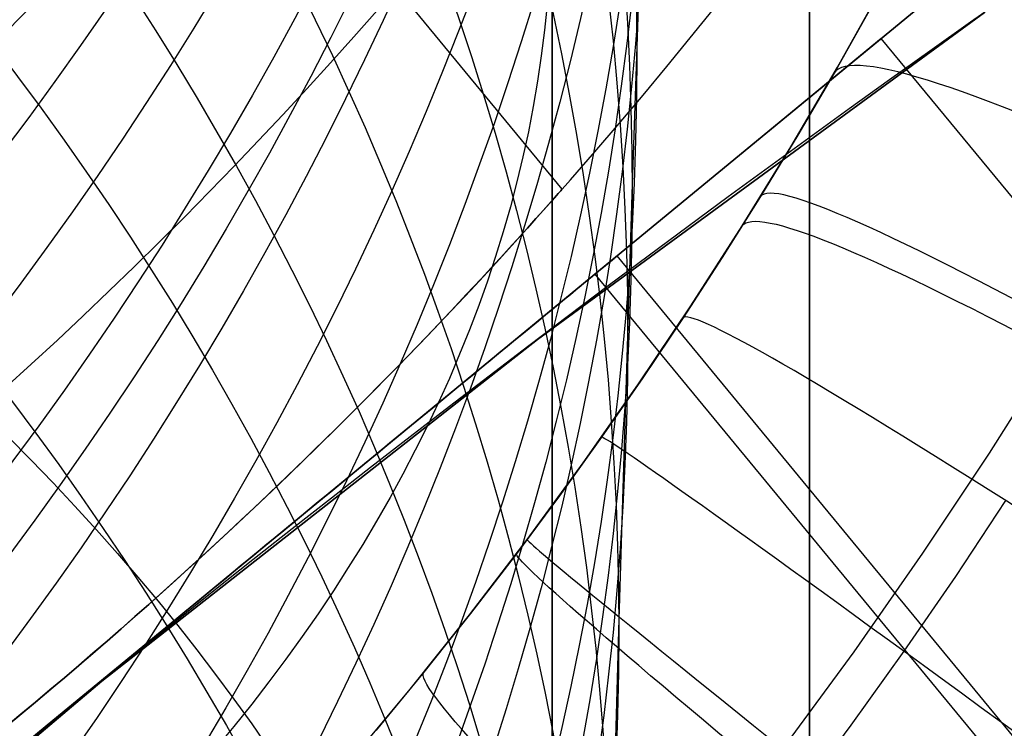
# Model space of a CAD drawing. Extents: x 35624 to 36541, y 4015 to 4839.
# Tile 49 of 150: x 35819.45 to 35823.28, y 4616.4 to 4619.16. Entities that reach past the tile are written whole.
import ezdxf

# ---------------------------------------------------------------- set-up
doc = ezdxf.new("R2010")
doc.units = 0
for name, color, linetype in [('FUSTO_INTERNO', 200, 'CONTINUOUS'), ('GAMBE', 96, 'CONTINUOUS'), ('IGES_LEVEL_1', 4, 'CONTINUOUS'), ('IGES_LEVEL_3', 87, 'CONTINUOUS')]:
    doc.layers.add(name, color=color, linetype=linetype)

msp = doc.modelspace()

# ---------------------------------------------------------------- linework, layer by layer
at = {"layer": 'FUSTO_INTERNO'}
for p, q in [((35821.55646572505, 4618.499386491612, -159.656425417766), (35820.26644348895, 4620.065084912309, -159.6564254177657)), ((35821.55646572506, 4618.499386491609, -201.6555076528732), (35820.26644348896, 4620.065084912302, -201.6555076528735)), ((35821.6837717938, 4618.168064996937, -164.6564491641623), (35823.91170697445, 4620.003722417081, -159.6564491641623)), ((35823.91170697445, 4620.003722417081, -159.6564491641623), (35821.6837717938, 4618.168064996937, -154.6564491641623)), ((35821.6837717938, 4618.168064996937, -196.655483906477), (35823.91170697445, 4620.003722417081, -201.655483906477)), ((35823.91170697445, 4620.003722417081, -201.655483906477), (35821.6837717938, 4618.168064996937, -206.655483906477)), ((35821.46009771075, 4617.914429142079, -193.153372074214), (35823.19875259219, 4619.18672955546, -193.153372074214)), ((35821.46009771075, 4617.914429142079, -168.153372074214), (35823.19875259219, 4619.18672955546, -168.153372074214)), ((35823.19875259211, 4619.186729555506, -180.653372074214), (35821.46009771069, 4617.914429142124, -180.653372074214)), ((35822.79773938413, 4619.085893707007, -157.1564491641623), (35821.46051345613, 4617.984116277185, -158.1567968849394)), ((35822.79773938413, 4619.085893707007, -204.155483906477), (35821.46051345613, 4617.984116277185, -203.1551361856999)), ((35826.61308168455, 4614.455217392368, -162.1564491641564), (35822.79773938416, 4619.085893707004, -162.1564491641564)), ((35826.61308168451, 4614.455217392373, -157.1564491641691), (35822.79773938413, 4619.08589370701, -157.1564491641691)), ((35826.61308168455, 4614.455217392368, -199.1554839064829), (35822.79773938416, 4619.085893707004, -199.1554839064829)), ((35826.6130816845, 4614.455217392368, -204.1554839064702), (35822.79773938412, 4619.085893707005, -204.1554839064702)), ((35821.55403840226, 4618.496609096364, -201.5077286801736), (35821.55100732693, 4618.493150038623, -201.4340762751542)), ((35821.55403841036, 4618.496609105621, -159.5086465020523), (35821.5510073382, 4618.493150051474, -159.4349941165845)), ((35821.55100733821, 4618.493150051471, -159.8778567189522), (35821.55403841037, 4618.496609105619, -159.8042043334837)), ((35821.5510073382, 4618.493150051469, -201.876938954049), (35821.55403841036, 4618.496609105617, -201.803286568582)), ((35821.5558585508, 4618.498690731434, -201.5815497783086), (35821.55403840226, 4618.496609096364, -201.5077286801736)), ((35821.55585855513, 4618.49869073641, -159.5824675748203), (35821.55403841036, 4618.496609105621, -159.5086465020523)), ((35821.55403841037, 4618.496609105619, -159.8042043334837), (35821.55585855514, 4618.498690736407, -159.7303832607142)), ((35821.55403841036, 4618.496609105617, -201.803286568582), (35821.55585855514, 4618.498690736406, -201.7294654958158)), ((35821.55646572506, 4618.499386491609, -201.6555076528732), (35821.5558585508, 4618.498690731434, -201.5815497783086)), ((35821.55646572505, 4618.499386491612, -159.656425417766), (35821.55585855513, 4618.49869073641, -159.5824675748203)), ((35821.55585855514, 4618.498690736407, -159.7303832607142), (35821.55646572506, 4618.49938649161, -159.656425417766)), ((35821.55585855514, 4618.498690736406, -201.7294654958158), (35821.55646572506, 4618.499386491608, -201.6555076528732)), ((35821.51775970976, 4618.455489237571, -201.0694617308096), (35821.50750607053, 4618.443943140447, -200.9974917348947)), ((35821.51775972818, 4618.455489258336, -159.0703795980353), (35821.50750608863, 4618.443943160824, -158.9984095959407)), ((35821.50750608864, 4618.443943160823, -160.3144412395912), (35821.51775972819, 4618.455489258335, -160.2424712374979)), ((35821.50750608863, 4618.443943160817, -202.313523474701), (35821.51775972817, 4618.455489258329, -202.2415534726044)), ((35821.52681470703, 4618.465708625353, -201.1417919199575), (35821.51775970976, 4618.455489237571, -201.0694617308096)), ((35821.52681472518, 4618.465708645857, -159.1427097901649), (35821.51775972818, 4618.455489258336, -159.0703795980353)), ((35821.51775972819, 4618.455489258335, -160.2424712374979), (35821.52681472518, 4618.465708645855, -160.1701410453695)), ((35821.51775972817, 4618.455489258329, -202.2415534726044), (35821.52681472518, 4618.46570864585, -202.1692232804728)), ((35821.53466901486, 4618.474592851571, -201.2144503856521), (35821.52681470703, 4618.465708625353, -201.1417919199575)), ((35821.53466903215, 4618.474592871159, -159.2153682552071), (35821.52681472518, 4618.465708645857, -159.1427097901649)), ((35821.52681472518, 4618.465708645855, -160.1701410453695), (35821.53466903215, 4618.474592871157, -160.0974825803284)), ((35821.52681472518, 4618.46570864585, -202.1692232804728), (35821.53466903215, 4618.474592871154, -202.0965648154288)), ((35821.54132058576, 4618.482133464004, -201.2874052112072), (35821.53466901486, 4618.474592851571, -201.2144503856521)), ((35821.54132060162, 4618.482133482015, -159.2883230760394), (35821.53466903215, 4618.474592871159, -159.2153682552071)), ((35821.53466903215, 4618.474592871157, -160.0974825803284), (35821.54132060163, 4618.482133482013, -160.024527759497)), ((35821.53466903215, 4618.474592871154, -202.0965648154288), (35821.54132060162, 4618.48213348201, -202.0236099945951)), ((35821.54676737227, 4618.488322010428, -201.3606244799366), (35821.54132058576, 4618.482133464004, -201.2874052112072)), ((35821.54676738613, 4618.488322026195, -159.3615423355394), (35821.54132060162, 4618.482133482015, -159.2883230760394)), ((35821.54132060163, 4618.482133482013, -160.024527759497), (35821.54676738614, 4618.488322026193, -159.9513084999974)), ((35821.54132060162, 4618.48213348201, -202.0236099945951), (35821.54676738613, 4618.488322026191, -201.9503907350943)), ((35821.55100732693, 4618.493150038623, -201.4340762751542), (35821.54676737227, 4618.488322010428, -201.3606244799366)), ((35821.5510073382, 4618.493150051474, -159.4349941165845), (35821.54676738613, 4618.488322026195, -159.3615423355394)), ((35821.54676738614, 4618.488322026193, -159.9513084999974), (35821.55100733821, 4618.493150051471, -159.8778567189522)), ((35821.54676738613, 4618.488322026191, -201.9503907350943), (35821.5510073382, 4618.493150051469, -201.876938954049)), ((35821.483411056, 4618.416904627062, -200.8547599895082), (35821.46957377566, 4618.401429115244, -200.7840620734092)), ((35821.48341107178, 4618.416904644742, -158.8556778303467), (35821.46957378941, 4618.401429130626, -158.7849799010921)), ((35821.46957378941, 4618.401429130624, -160.5278709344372), (35821.48341107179, 4618.41690464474, -160.4571730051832)), ((35821.46957378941, 4618.401429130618, -202.5269531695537), (35821.48341107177, 4618.416904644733, -202.4562552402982)), ((35821.49605583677, 4618.431078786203, -200.9259138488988), (35821.483411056, 4618.416904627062, -200.8547599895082)), ((35821.496055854, 4618.431078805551, -158.9268317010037), (35821.48341107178, 4618.416904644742, -158.8556778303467)), ((35821.48341107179, 4618.41690464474, -160.4571730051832), (35821.49605585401, 4618.431078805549, -160.3860191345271)), ((35821.48341107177, 4618.416904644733, -202.4562552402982), (35821.496055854, 4618.431078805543, -202.3851013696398)), ((35821.50750607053, 4618.443943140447, -200.9974917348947), (35821.49605583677, 4618.431078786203, -200.9259138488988)), ((35821.50750608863, 4618.443943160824, -158.9984095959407), (35821.496055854, 4618.431078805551, -158.9268317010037)), ((35821.49605585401, 4618.431078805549, -160.3860191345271), (35821.50750608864, 4618.443943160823, -160.3144412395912)), ((35821.496055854, 4618.431078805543, -202.3851013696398), (35821.50750608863, 4618.443943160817, -202.313523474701)), ((35821.45454605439, 4618.384660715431, -158.7147698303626), (35821.43832991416, 4618.366607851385, -158.6450795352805)), ((35821.43832991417, 4618.366607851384, -160.6677713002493), (35821.45454605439, 4618.38466071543, -160.5980810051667)), ((35821.43832991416, 4618.366607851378, -202.666853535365), (35821.45454605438, 4618.384660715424, -202.5971632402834)), ((35821.45454604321, 4618.384660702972, -200.713852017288), (35821.43832990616, 4618.366607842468, -200.6441617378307)), ((35821.46957377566, 4618.401429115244, -200.7840620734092), (35821.45454604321, 4618.384660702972, -200.713852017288)), ((35821.46957378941, 4618.401429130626, -158.7849799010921), (35821.45454605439, 4618.384660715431, -158.7147698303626)), ((35821.45454605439, 4618.38466071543, -160.5980810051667), (35821.46957378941, 4618.401429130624, -160.5278709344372)), ((35821.45454605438, 4618.384660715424, -202.5971632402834), (35821.46957378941, 4618.401429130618, -202.5269531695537)), ((35821.42092741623, 4618.347278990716, -158.5759409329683), (35821.40234060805, 4618.326682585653, -158.5073859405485)), ((35821.40234060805, 4618.326682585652, -160.8054648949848), (35821.42092741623, 4618.347278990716, -160.7369099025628)), ((35821.42092741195, 4618.347278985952, -200.5750231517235), (35821.40234060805, 4618.32668258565, -200.5064681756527)), ((35821.40234060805, 4618.326682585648, -202.8045471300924), (35821.42092741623, 4618.34727899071, -202.7359921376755)), ((35821.43832990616, 4618.366607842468, -200.6441617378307), (35821.42092741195, 4618.347278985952, -200.5750231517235)), ((35821.43832991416, 4618.366607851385, -158.6450795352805), (35821.42092741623, 4618.347278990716, -158.5759409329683)), ((35821.42092741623, 4618.347278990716, -160.7369099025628), (35821.43832991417, 4618.366607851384, -160.6677713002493)), ((35821.42092741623, 4618.34727899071, -202.7359921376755), (35821.43832991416, 4618.366607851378, -202.666853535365)), ((35821.38260785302, 4618.304872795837, -158.4395768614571), (35821.3617452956, 4618.281884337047, -158.3725825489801)), ((35821.3617452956, 4618.281884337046, -160.940268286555), (35821.38260785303, 4618.304872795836, -160.8732739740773)), ((35821.38260785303, 4618.304872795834, -200.4386590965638), (35821.36174529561, 4618.281884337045, -200.3716647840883)), ((35821.3617452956, 4618.281884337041, -202.9393505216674), (35821.38260785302, 4618.304872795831, -202.8723562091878)), ((35821.40234060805, 4618.326682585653, -158.5073859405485), (35821.38260785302, 4618.304872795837, -158.4395768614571)), ((35821.38260785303, 4618.304872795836, -160.8732739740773), (35821.40234060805, 4618.326682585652, -160.8054648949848)), ((35821.40234060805, 4618.32668258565, -200.5064681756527), (35821.38260785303, 4618.304872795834, -200.4386590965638)), ((35821.38260785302, 4618.304872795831, -202.8723562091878), (35821.40234060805, 4618.326682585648, -202.8045471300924)), ((35821.3617452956, 4618.281884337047, -158.3725825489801), (35821.33975970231, 4618.257738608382, -158.3064301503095)), ((35821.33975970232, 4618.25773860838, -161.006420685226), (35821.3617452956, 4618.281884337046, -160.940268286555)), ((35821.36174529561, 4618.281884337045, -200.3716647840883), (35821.33975970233, 4618.25773860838, -200.3055123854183)), ((35821.33975970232, 4618.257738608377, -203.0055029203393), (35821.3617452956, 4618.281884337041, -202.9393505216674)), ((35821.31665783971, 4618.23245700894, -158.241146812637), (35821.29244647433, 4618.20606093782, -158.1767596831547)), ((35821.29244647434, 4618.20606093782, -161.1360911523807), (35821.31665783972, 4618.232457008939, -161.0717040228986)), ((35821.31665783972, 4618.232457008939, -200.2402290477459), (35821.29244647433, 4618.206060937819, -200.1758419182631)), ((35821.29244647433, 4618.206060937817, -203.1351733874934), (35821.31665783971, 4618.232457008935, -203.0707862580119)), ((35821.33975970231, 4618.257738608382, -158.3064301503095), (35821.31665783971, 4618.23245700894, -158.241146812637)), ((35821.31665783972, 4618.232457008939, -161.0717040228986), (35821.33975970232, 4618.25773860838, -161.006420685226)), ((35821.33975970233, 4618.25773860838, -200.3055123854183), (35821.31665783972, 4618.232457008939, -200.2402290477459)), ((35821.31665783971, 4618.232457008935, -203.0707862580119), (35821.33975970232, 4618.257738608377, -203.0055029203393)), ((35825.58588675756, 4613.608883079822, -159.6564254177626), (35821.77054445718, 4618.239559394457, -159.6564254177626)), ((35825.58588675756, 4613.608883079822, -201.6555076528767), (35821.77054445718, 4618.239559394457, -201.6555076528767)), ((35821.29244647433, 4618.20606093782, -158.1767596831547), (35821.26713237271, 4618.178571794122, -158.1132959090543)), ((35821.26713237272, 4618.178571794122, -161.1995549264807), (35821.29244647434, 4618.20606093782, -161.1360911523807)), ((35821.29244647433, 4618.206060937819, -200.1758419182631), (35821.26713237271, 4618.178571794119, -200.1123781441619)), ((35821.2671323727, 4618.178571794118, -203.1986371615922), (35821.29244647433, 4618.206060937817, -203.1351733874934)), ((35817.22790143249, 4614.496750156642, -164.6564491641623), (35821.6837717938, 4618.168064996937, -164.6564491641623)), ((35821.6837717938, 4618.168064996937, -154.6564491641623), (35817.22790143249, 4614.496750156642, -154.6564491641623)), ((35817.22790143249, 4614.496750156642, -196.655483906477), (35821.6837717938, 4618.168064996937, -196.655483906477)), ((35821.6837717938, 4618.168064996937, -206.655483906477), (35817.22790143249, 4614.496750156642, -206.655483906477)), ((35821.6837717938, 4618.168064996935, -164.6564491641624), (35820.61334014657, 4617.286106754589, -162.2541538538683)), ((35821.6837717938, 4618.168064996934, -196.655483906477), (35820.61334014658, 4617.286106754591, -199.0577792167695)), ((35821.24072230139, 4618.150010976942, -158.050782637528), (35821.21322302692, 4618.120399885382, -157.9892470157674)), ((35821.21322302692, 4618.120399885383, -161.3236038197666), (35821.24072230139, 4618.150010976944, -161.2620681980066)), ((35821.24072230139, 4618.150010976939, -200.0498648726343), (35821.21322302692, 4618.120399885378, -199.9883292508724)), ((35821.21322302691, 4618.120399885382, -203.3226860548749), (35821.24072230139, 4618.15001097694, -203.2611504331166)), ((35821.26713237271, 4618.178571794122, -158.1132959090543), (35821.24072230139, 4618.150010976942, -158.050782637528)), ((35821.24072230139, 4618.150010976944, -161.2620681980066), (35821.26713237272, 4618.178571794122, -161.1995549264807)), ((35821.26713237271, 4618.178571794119, -200.1123781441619), (35821.24072230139, 4618.150010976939, -200.0498648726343)), ((35821.24072230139, 4618.15001097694, -203.2611504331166), (35821.2671323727, 4618.178571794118, -203.1986371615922)), ((35821.6837717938, 4618.168064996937, -164.6564491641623), (35825.49911409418, 4613.5373886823, -164.6564491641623)), ((35821.6837717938, 4618.168064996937, -154.6564491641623), (35825.49911409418, 4613.5373886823, -154.6564491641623)), ((35821.6837717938, 4618.168064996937, -196.655483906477), (35825.49911409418, 4613.5373886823, -196.655483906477)), ((35821.6837717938, 4618.168064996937, -206.655483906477), (35825.49911409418, 4613.5373886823, -206.655483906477)), ((35821.21322302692, 4618.120399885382, -157.9892470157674), (35821.18464131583, 4618.089759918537, -157.9287161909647)), ((35821.18464131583, 4618.08975991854, -161.3841346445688), (35821.21322302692, 4618.120399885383, -161.3236038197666)), ((35821.21322302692, 4618.120399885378, -199.9883292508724), (35821.18464131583, 4618.089759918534, -199.9277984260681)), ((35821.18464131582, 4618.089759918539, -203.3832168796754), (35821.21322302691, 4618.120399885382, -203.3226860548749)), ((35821.18464131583, 4618.089759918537, -157.9287161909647), (35821.15498393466, 4618.05811247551, -157.8692173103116)), ((35821.15498393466, 4618.058112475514, -161.4436335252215), (35821.18464131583, 4618.08975991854, -161.3841346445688)), ((35821.18464131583, 4618.089759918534, -199.9277984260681), (35821.15498393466, 4618.058112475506, -199.8682995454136)), ((35821.15498393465, 4618.058112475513, -203.4427157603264), (35821.18464131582, 4618.089759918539, -203.3832168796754)), ((35821.15498393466, 4618.05811247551, -157.8692173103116), (35821.12425764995, 4618.025478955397, -157.8107775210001)), ((35821.12425764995, 4618.025478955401, -161.5020733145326), (35821.15498393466, 4618.058112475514, -161.4436335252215)), ((35821.15498393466, 4618.058112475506, -199.8682995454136), (35821.12425764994, 4618.025478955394, -199.8098597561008)), ((35821.12425764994, 4618.025478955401, -203.5011555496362), (35821.15498393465, 4618.058112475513, -203.4427157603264)), ((35821.12425764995, 4618.025478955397, -157.8107775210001), (35821.09246922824, 4617.991880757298, -157.7534239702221)), ((35821.09246922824, 4617.991880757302, -161.5594268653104), (35821.12425764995, 4618.025478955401, -161.5020733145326)), ((35821.12425764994, 4618.025478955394, -199.8098597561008), (35821.09246922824, 4617.991880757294, -199.7525062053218)), ((35821.09246922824, 4617.991880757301, -203.5585091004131), (35821.12425764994, 4618.025478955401, -203.5011555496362)), ((35821.05962543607, 4617.95733928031, -157.6971838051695), (35821.02573304, 4617.921875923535, -157.6420841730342)), ((35821.02573304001, 4617.921875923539, -161.6707666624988), (35821.05962543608, 4617.957339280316, -161.6156670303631)), ((35821.05962543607, 4617.957339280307, -199.6962660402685), (35821.02573304, 4617.921875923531, -199.6411664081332)), ((35821.02573304, 4617.921875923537, -203.6698488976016), (35821.05962543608, 4617.957339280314, -203.6147492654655)), ((35821.09246922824, 4617.991880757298, -157.7534239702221), (35821.05962543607, 4617.95733928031, -157.6971838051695)), ((35821.05962543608, 4617.957339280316, -161.6156670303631), (35821.09246922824, 4617.991880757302, -161.5594268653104)), ((35821.09246922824, 4617.991880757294, -199.7525062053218), (35821.05962543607, 4617.957339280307, -199.6962660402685)), ((35821.05962543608, 4617.957339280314, -203.6147492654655), (35821.09246922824, 4617.991880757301, -203.5585091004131)), ((35821.02573304, 4617.921875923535, -157.6420841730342), (35820.99079880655, 4617.885512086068, -157.5881522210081)), ((35820.99079880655, 4617.885512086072, -161.7246986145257), (35821.02573304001, 4617.921875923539, -161.6707666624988)), ((35821.02573304, 4617.921875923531, -199.6411664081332), (35820.99079880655, 4617.885512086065, -199.5872344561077)), ((35820.99079880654, 4617.885512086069, -203.7237808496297), (35821.02573304, 4617.921875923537, -203.6698488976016)), ((35819.76589417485, 4616.583510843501, -193.153372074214), (35821.46009771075, 4617.914429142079, -193.153372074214)), ((35819.76589417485, 4616.583510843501, -168.153372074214), (35821.46009771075, 4617.914429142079, -168.153372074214)), ((35821.46009771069, 4617.914429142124, -180.653372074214), (35819.76589417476, 4616.583510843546, -180.653372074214)), ((35820.99079880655, 4617.885512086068, -157.5881522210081), (35820.95482950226, 4617.848269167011, -157.5354150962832)), ((35820.95482950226, 4617.848269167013, -161.7774357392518), (35820.99079880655, 4617.885512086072, -161.7246986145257)), ((35820.99079880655, 4617.885512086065, -199.5872344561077), (35820.95482950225, 4617.848269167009, -199.5344973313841)), ((35820.95482950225, 4617.848269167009, -203.7765179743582), (35820.99079880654, 4617.885512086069, -203.7237808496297)), ((35820.95482950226, 4617.848269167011, -157.5354150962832), (35820.91787100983, 4617.810213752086, -157.4839561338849)), ((35820.91787100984, 4617.810213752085, -161.8288947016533), (35820.95482950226, 4617.848269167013, -161.7774357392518)), ((35820.95482950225, 4617.848269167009, -199.5344973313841), (35820.91787100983, 4617.810213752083, -199.4830383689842)), ((35820.91787100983, 4617.810213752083, -203.8279769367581), (35820.95482950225, 4617.848269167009, -203.7765179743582)), ((35820.91787100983, 4617.810213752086, -157.4839561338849), (35820.87997465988, 4617.771416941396, -157.4338546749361)), ((35820.87997465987, 4617.771416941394, -161.8789961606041), (35820.91787100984, 4617.810213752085, -161.8288947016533)), ((35820.91787100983, 4617.810213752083, -199.4830383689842), (35820.87997465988, 4617.771416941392, -199.4329369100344)), ((35820.87997465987, 4617.771416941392, -203.878078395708), (35820.91787100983, 4617.810213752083, -203.8279769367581)), ((35820.87997465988, 4617.771416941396, -157.4338546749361), (35820.84115376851, 4617.731905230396, -157.3851295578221)), ((35820.8411537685, 4617.731905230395, -161.927721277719), (35820.87997465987, 4617.771416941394, -161.8789961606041)), ((35820.87997465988, 4617.771416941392, -199.4329369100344), (35820.8411537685, 4617.731905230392, -199.38421179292)), ((35820.8411537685, 4617.731905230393, -203.9268035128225), (35820.87997465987, 4617.771416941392, -203.878078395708)), ((35820.84115376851, 4617.731905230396, -157.3851295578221), (35820.80142165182, 4617.691705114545, -157.3377996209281)), ((35820.80142165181, 4617.691705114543, -161.9750512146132), (35820.8411537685, 4617.731905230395, -161.927721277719)), ((35820.8411537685, 4617.731905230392, -199.38421179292), (35820.80142165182, 4617.69170511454, -199.3368818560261)), ((35820.80142165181, 4617.691705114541, -203.9741334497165), (35820.8411537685, 4617.731905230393, -203.9268035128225)), ((35820.80142165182, 4617.691705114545, -157.3377996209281), (35820.76079162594, 4617.650843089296, -157.2918837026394)), ((35820.76079162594, 4617.650843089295, -162.0209671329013), (35820.80142165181, 4617.691705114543, -161.9750512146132)), ((35820.80142165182, 4617.69170511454, -199.3368818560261), (35820.76079162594, 4617.650843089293, -199.2909659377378)), ((35820.76079162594, 4617.650843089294, -204.0200493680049), (35820.80142165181, 4617.691705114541, -203.9741334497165)), ((35820.76079162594, 4617.650843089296, -157.2918837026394), (35820.71927700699, 4617.609345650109, -157.2474006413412)), ((35820.71927700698, 4617.60934565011, -162.0654501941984), (35820.76079162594, 4617.650843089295, -162.0209671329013)), ((35820.76079162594, 4617.650843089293, -199.2909659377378), (35820.71927700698, 4617.609345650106, -199.2464828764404)), ((35820.71927700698, 4617.609345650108, -204.0645324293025), (35820.76079162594, 4617.650843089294, -204.0200493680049)), ((35820.71927700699, 4617.609345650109, -157.2474006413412), (35820.67689111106, 4617.567239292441, -157.2043692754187)), ((35820.67689111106, 4617.567239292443, -162.1084815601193), (35820.71927700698, 4617.60934565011, -162.0654501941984)), ((35820.71927700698, 4617.609345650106, -199.2464828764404), (35820.67689111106, 4617.567239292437, -199.2034515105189)), ((35820.67689111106, 4617.567239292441, -204.1075637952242), (35820.71927700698, 4617.609345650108, -204.0645324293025)), ((35820.67689111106, 4617.567239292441, -157.2043692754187), (35820.63364725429, 4617.524550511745, -157.1628084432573)), ((35820.63364725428, 4617.52455051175, -162.1500423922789), (35820.67689111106, 4617.567239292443, -162.1084815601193)), ((35820.67689111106, 4617.567239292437, -199.2034515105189), (35820.63364725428, 4617.524550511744, -199.1618906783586)), ((35820.63364725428, 4617.524550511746, -204.1491246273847), (35820.67689111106, 4617.567239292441, -204.1075637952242)), ((35820.63364725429, 4617.524550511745, -157.1628084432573), (35820.58955875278, 4617.481305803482, -157.1227369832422)), ((35820.58955875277, 4617.481305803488, -162.1901138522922), (35820.63364725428, 4617.52455051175, -162.1500423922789)), ((35820.63364725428, 4617.524550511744, -199.1618906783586), (35820.58955875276, 4617.481305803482, -199.1218192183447)), ((35820.58955875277, 4617.481305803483, -204.1891960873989), (35820.63364725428, 4617.524550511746, -204.1491246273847)), ((35820.58955875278, 4617.481305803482, -157.1227369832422), (35820.54463892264, 4617.437531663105, -157.0841737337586)), ((35820.54463892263, 4617.437531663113, -162.228677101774), (35820.58955875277, 4617.481305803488, -162.1901138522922)), ((35820.58955875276, 4617.481305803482, -199.1218192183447), (35820.54463892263, 4617.437531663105, -199.0832559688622)), ((35820.54463892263, 4617.437531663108, -204.2277593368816), (35820.58955875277, 4617.481305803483, -204.1891960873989)), ((35820.54463892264, 4617.437531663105, -157.0841737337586), (35820.49890107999, 4617.393254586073, -157.0471375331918)), ((35820.49890107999, 4617.393254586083, -162.2657133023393), (35820.54463892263, 4617.437531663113, -162.228677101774)), ((35820.54463892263, 4617.437531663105, -199.0832559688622), (35820.49890107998, 4617.393254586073, -199.0462197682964)), ((35820.49890107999, 4617.393254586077, -204.2647955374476), (35820.54463892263, 4617.437531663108, -204.2277593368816)), ((35820.49890107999, 4617.393254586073, -157.0471375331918), (35820.45235854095, 4617.348501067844, -157.011647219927)), ((35820.45235854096, 4617.348501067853, -162.3012036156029), (35820.49890107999, 4617.393254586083, -162.2657133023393)), ((35820.49890107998, 4617.393254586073, -199.0462197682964), (35820.45235854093, 4617.348501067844, -199.0107294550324)), ((35820.45235854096, 4617.348501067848, -204.3002858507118), (35820.49890107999, 4617.393254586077, -204.2647955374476)), ((35820.45235854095, 4617.348501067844, -157.011647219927), (35820.40502462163, 4617.303297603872, -156.9777216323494)), ((35820.40502462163, 4617.303297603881, -162.3351292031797), (35820.45235854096, 4617.348501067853, -162.3012036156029)), ((35820.45235854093, 4617.348501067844, -199.0107294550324), (35820.40502462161, 4617.303297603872, -198.9768038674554)), ((35820.40502462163, 4617.303297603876, -204.3342114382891), (35820.45235854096, 4617.348501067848, -204.3002858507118)), ((35820.40502462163, 4617.303297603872, -156.9777216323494), (35820.35691263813, 4617.257670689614, -156.9453796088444)), ((35820.35691263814, 4617.257670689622, -162.3674712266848), (35820.40502462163, 4617.303297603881, -162.3351292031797)), ((35820.40502462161, 4617.303297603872, -198.9768038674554), (35820.35691263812, 4617.257670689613, -198.9444618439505)), ((35820.35691263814, 4617.257670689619, -204.3665534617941), (35820.40502462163, 4617.303297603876, -204.3342114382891)), ((35820.35691263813, 4617.257670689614, -156.9453796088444), (35820.30803590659, 4617.211646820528, -156.9146399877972)), ((35820.3080359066, 4617.211646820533, -162.3982108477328), (35820.35691263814, 4617.257670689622, -162.3674712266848)), ((35820.35691263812, 4617.257670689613, -198.9444618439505), (35820.30803590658, 4617.211646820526, -198.913722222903)), ((35820.3080359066, 4617.211646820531, -204.3972930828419), (35820.35691263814, 4617.257670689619, -204.3665534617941)), ((35820.30803590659, 4617.211646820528, -156.9146399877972), (35820.25840774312, 4617.16525249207, -156.885521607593)), ((35820.25840774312, 4617.165252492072, -162.4273292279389), (35820.3080359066, 4617.211646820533, -162.3982108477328)), ((35820.30803590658, 4617.211646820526, -198.913722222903), (35820.2584077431, 4617.165252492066, -198.8846038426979)), ((35820.25840774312, 4617.165252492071, -204.4264114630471), (35820.3080359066, 4617.211646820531, -204.3972930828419)), ((35820.25840774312, 4617.16525249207, -156.885521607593), (35820.2080725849, 4617.118545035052, -156.8580598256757)), ((35820.20807258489, 4617.118545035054, -162.4547910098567), (35820.25840774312, 4617.165252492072, -162.4273292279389)), ((35820.2584077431, 4617.165252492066, -198.8846038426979), (35820.20807258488, 4617.118545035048, -198.8571420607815)), ((35820.20807258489, 4617.118545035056, -204.453873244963), (35820.25840774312, 4617.165252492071, -204.4264114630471)), ((35820.2080725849, 4617.118545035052, -156.8580598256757), (35820.15714377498, 4617.071639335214, -156.8323179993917)), ((35820.15714377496, 4617.071639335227, -162.4805328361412), (35820.20807258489, 4617.118545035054, -162.4547910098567)), ((35820.20807258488, 4617.118545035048, -198.8571420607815), (35820.15714377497, 4617.07163933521, -198.8314002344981)), ((35820.15714377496, 4617.07163933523, -204.479615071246), (35820.20807258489, 4617.118545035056, -204.453873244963)), ((35820.15714377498, 4617.071639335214, -156.8323179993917), (35820.10564280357, 4617.024559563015, -156.8083030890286)), ((35820.10564280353, 4617.024559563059, -162.5045477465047), (35820.15714377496, 4617.071639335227, -162.4805328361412)), ((35820.15714377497, 4617.07163933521, -198.8314002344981), (35820.10564280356, 4617.024559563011, -198.8073853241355)), ((35820.10564280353, 4617.024559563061, -204.5036299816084), (35820.15714377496, 4617.07163933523, -204.479615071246)), ((35820.10564280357, 4617.024559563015, -156.8083030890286), (35820.0535911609, 4616.977329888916, -156.7860220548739)), ((35820.0535911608, 4616.97732988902, -162.5268287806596), (35820.10564280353, 4617.024559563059, -162.5045477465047)), ((35820.10564280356, 4617.024559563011, -198.8073853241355), (35820.05359116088, 4616.977329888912, -198.7851042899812)), ((35820.05359116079, 4616.977329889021, -204.5259110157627), (35820.10564280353, 4617.024559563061, -204.5036299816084)), ((35820.0535911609, 4616.977329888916, -156.7860220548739), (35820.00101033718, 4616.929974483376, -156.765481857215)), ((35820.00101033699, 4616.929974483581, -162.5473689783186), (35820.0535911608, 4616.97732988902, -162.5268287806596)), ((35820.05359116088, 4616.977329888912, -198.7851042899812), (35820.00101033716, 4616.929974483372, -198.7645640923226)), ((35820.00101033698, 4616.92997448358, -204.5464512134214), (35820.05359116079, 4616.977329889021, -204.5259110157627)), ((35820.00101033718, 4616.929974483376, -156.765481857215), (35819.9479218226, 4616.882517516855, -156.7466894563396)), ((35819.94792182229, 4616.88251751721, -162.5661613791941), (35820.00101033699, 4616.929974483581, -162.5473689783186)), ((35820.00101033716, 4616.929974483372, -198.7645640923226), (35819.94792182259, 4616.882517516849, -198.7457716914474)), ((35819.94792182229, 4616.882517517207, -204.5652436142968), (35820.00101033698, 4616.92997448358, -204.5464512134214)), ((35819.9479218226, 4616.882517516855, -156.7466894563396), (35819.8943471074, 4616.834983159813, -156.7296518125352)), ((35819.89434710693, 4616.834983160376, -162.5831990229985), (35819.94792182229, 4616.88251751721, -162.5661613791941)), ((35819.94792182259, 4616.882517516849, -198.7457716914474), (35819.89434710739, 4616.834983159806, -198.728734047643)), ((35819.89434710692, 4616.834983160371, -204.5822812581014), (35819.94792182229, 4616.882517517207, -204.5652436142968)), ((35819.8943471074, 4616.834983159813, -156.7296518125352), (35819.8403076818, 4616.787395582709, -156.7143758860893)), ((35819.84030768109, 4616.787395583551, -162.5984749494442), (35819.89434710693, 4616.834983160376, -162.5831990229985)), ((35819.89434710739, 4616.834983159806, -198.728734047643), (35819.84030768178, 4616.787395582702, -198.7134581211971)), ((35819.84030768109, 4616.787395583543, -204.5975571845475), (35819.89434710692, 4616.834983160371, -204.5822812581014)), ((35819.785825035, 4616.739778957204, -162.611982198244), (35819.84030768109, 4616.787395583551, -162.5984749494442)), ((35819.78582503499, 4616.739778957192, -204.6110644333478), (35819.84030768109, 4616.787395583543, -204.5975571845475)), ((35819.8403076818, 4616.787395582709, -156.7143758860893), (35819.785825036, 4616.739778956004, -156.7008686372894)), ((35819.84030768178, 4616.787395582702, -198.7134581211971), (35819.78582503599, 4616.739778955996, -198.6999508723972)), ((35819.785825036, 4616.739778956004, -156.7008686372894), (35819.73092066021, 4616.692157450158, -156.6891370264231)), ((35819.73092065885, 4616.692157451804, -162.6237138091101), (35819.785825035, 4616.739778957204, -162.611982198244)), ((35819.78582503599, 4616.739778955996, -198.6999508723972), (35819.73092066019, 4616.692157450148, -198.6882192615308)), ((35819.73092065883, 4616.69215745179, -204.6227960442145), (35819.78582503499, 4616.739778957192, -204.6110644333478)), ((35819.73092066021, 4616.692157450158, -156.6891370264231), (35819.67561604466, 4616.644555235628, -156.6791880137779)), ((35819.67561604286, 4616.64455523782, -162.6336628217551), (35819.73092065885, 4616.692157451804, -162.6237138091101)), ((35819.73092066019, 4616.692157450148, -198.6882192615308), (35819.67561604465, 4616.64455523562, -198.6782702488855)), ((35819.67561604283, 4616.644555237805, -204.6327450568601), (35819.73092065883, 4616.69215745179, -204.6227960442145)), ((35819.67561604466, 4616.644555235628, -156.6791880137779), (35819.61993267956, 4616.596996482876, -156.6710285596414)), ((35819.61993267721, 4616.596996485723, -162.6418222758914), (35819.67561604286, 4616.64455523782, -162.6336628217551)), ((35819.67561604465, 4616.64455523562, -198.6782702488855), (35819.61993267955, 4616.596996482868, -198.6701107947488)), ((35819.61993267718, 4616.596996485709, -204.6409045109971), (35819.67561604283, 4616.644555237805, -204.6327450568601)), ((35818.11811734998, 4615.195526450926, -193.153372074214), (35819.76589417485, 4616.583510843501, -193.153372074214)), ((35818.11811734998, 4615.195526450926, -168.153372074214), (35819.76589417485, 4616.583510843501, -168.153372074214)), ((35819.76589417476, 4616.583510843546, -180.653372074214), (35818.11811734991, 4615.19552645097, -180.653372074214)), ((35819.56389205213, 4616.549505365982, -162.6481852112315), (35819.61993267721, 4616.596996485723, -162.6418222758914)), ((35819.56389205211, 4616.549505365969, -204.6472674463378), (35819.61993267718, 4616.596996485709, -204.6409045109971)), ((35819.61993267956, 4616.596996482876, -156.6710285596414), (35819.56389205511, 4616.549505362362, -156.664665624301)), ((35819.61993267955, 4616.596996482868, -198.6701107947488), (35819.56389205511, 4616.549505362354, -198.6637478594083)), ((35819.50751565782, 4616.502106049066, -162.652744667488), (35819.56389205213, 4616.549505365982, -162.6481852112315)), ((35819.5075156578, 4616.502106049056, -204.6518269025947), (35819.56389205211, 4616.549505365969, -204.6472674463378)), ((35819.56389205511, 4616.549505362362, -156.664665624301), (35819.50751566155, 4616.502106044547, -156.6601061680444)), ((35819.56389205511, 4616.549505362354, -198.6637478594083), (35819.50751566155, 4616.50210604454, -198.6591884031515)), ((35819.45082498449, 4616.454822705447, -162.6554936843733), (35819.50751565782, 4616.502106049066, -162.652744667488)), ((35819.45082498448, 4616.454822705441, -204.6545759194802), (35819.5075156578, 4616.502106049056, -204.6518269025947)), ((35819.50751566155, 4616.502106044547, -156.6601061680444), (35819.45082498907, 4616.454822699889, -156.6573571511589)), ((35819.50751566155, 4616.50210604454, -198.6591884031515), (35819.45082498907, 4616.454822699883, -198.6564393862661)), ((35819.45082498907, 4616.454822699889, -156.6573571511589), (35819.39319719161, 4616.407148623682, -156.656425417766)), ((35819.45082498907, 4616.454822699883, -198.6564393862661), (35819.39319719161, 4616.407148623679, -198.6555076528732)), ((35819.39384152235, 4616.407679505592, -162.6564253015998), (35819.45082498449, 4616.454822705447, -162.6554936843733)), ((35819.39384152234, 4616.407679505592, -204.6555075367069), (35819.45082498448, 4616.454822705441, -204.6545759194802))]:
    msp.add_line(p, q, dxfattribs=at)
at = {"layer": 'FUSTO_INTERNO', "extrusion": (-0.6358903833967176, 0.7717793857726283, -1.890537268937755e-12)}
msp.add_circle((-30580.19819213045, -159.6564254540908, -19214.45731496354), 2.99999999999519, dxfattribs=at)
at = {"layer": 'FUSTO_INTERNO', "extrusion": (-0.6358903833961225, 0.7717793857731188, -1.225587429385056e-12)}
msp.add_circle((-30580.19819214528, -201.655507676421, -19214.45731494), 3.000000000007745, dxfattribs=at)
at = {"layer": 'FUSTO_INTERNO'}
for centre, radius, start, end in [((35807.35868029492, 4631.01470705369, -154.6564491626), 18.9264460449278, 253.6184668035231, 5.353768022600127), ((35807.35868029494, 4631.014707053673, -206.6554839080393), 18.92644604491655, 253.6184668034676, 5.353768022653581), ((35807.35868029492, 4631.014707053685, -180.6559665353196), 18.92644604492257, 253.6184668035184, 5.353768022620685), ((35807.35868029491, 4631.014707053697, -154.6564491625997), 17.92644604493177, 253.6184668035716, 5.353768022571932), ((35807.35868029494, 4631.014707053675, -206.6554839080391), 17.9264460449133, 253.6184668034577, 5.353768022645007), ((35807.35868029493, 4631.014707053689, -154.6564491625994), 16.9264460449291, 253.6184668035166, 5.353768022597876), ((35807.35868029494, 4631.014707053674, -206.6554839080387), 16.92644604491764, 253.6184668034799, 5.353768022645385), ((35807.35868029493, 4631.01470705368, -180.655966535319), 16.92644604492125, 253.6184668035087, 5.353768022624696), ((35859.58449814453, 4567.639871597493, -193.153372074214), 63.0951744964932, 90, 134.999999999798), ((35859.5844908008, 4567.64000686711, -185.1533764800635), 50.09517449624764, 89.99999999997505, 180.0000000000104), ((35859.58449814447, 4567.639871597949, -160.1533764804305), 50.09517449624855, 89.99999999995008, 180.0000000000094)]:
    msp.add_arc(centre, radius, start, end, dxfattribs=at)
at = {"layer": 'GAMBE'}
for p, q in [((35821.82874361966, 4618.480238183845, -19.26342581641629), (35821.88338724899, 4620.07809045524, -22.76427248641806)), ((35821.51920362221, 4618.232981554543, 164.0213548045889), (35821.51920362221, 4619.855630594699, 165.1366754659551)), ((35821.7764886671, 4616.780328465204, -15.8235444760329), (35821.82874361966, 4618.480238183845, -19.26342581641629)), ((35821.51920362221, 4616.637123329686, 162.8790666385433), (35821.51920362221, 4618.232981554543, 164.0213548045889)), ((35821.74323563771, 4615.588680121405, -13.56138990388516), (35821.7764886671, 4616.780328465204, -15.8235444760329)), ((35821.51920362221, 4615.068267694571, 161.7104763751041), (35821.51920362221, 4616.637123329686, 162.8790666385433))]:
    msp.add_line(p, q, dxfattribs=at)
at = {"layer": 'GAMBE', "extrusion": (0, 5.571633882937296e-05, 0.9999999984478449)}
msp.add_circle((35807.51576083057, 4632.011283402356, -314.1543264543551), 14.99999999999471, dxfattribs=at)
at = {"layer": 'GAMBE', "extrusion": (2.281879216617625e-14, -0.005709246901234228, 0.9999837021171)}
msp.add_circle((35807.5157662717, 4631.439559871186, -109.9129758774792), 14.99999456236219, dxfattribs=at)
at = {"layer": 'GAMBE', "extrusion": (2.641543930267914e-14, -0.00367753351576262, 0.999993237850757)}
msp.add_circle((35807.51577571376, 4631.651563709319, -101.4787454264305), 14.99998510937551, dxfattribs=at)
at = {"layer": 'GAMBE', "extrusion": (0, 0.0004025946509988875, 0.9999999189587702)}
msp.add_circle((35807.5158126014, 4632.034892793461, -99.94180080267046), 14.99994822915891, dxfattribs=at)
at = {"layer": 'GAMBE', "extrusion": (-2.913737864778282e-15, 0.0007868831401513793, 0.999999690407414)}
msp.add_circle((35807.51585975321, 4632.083660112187, -111.7558807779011), 14.99990107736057, dxfattribs=at)
at = {"layer": 'GAMBE', "extrusion": (-3.126381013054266e-14, 0.00117117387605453, 0.9999993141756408)}
msp.add_circle((35807.51590468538, 4632.142197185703, -123.5699166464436), 14.99985614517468, dxfattribs=at)
at = {"layer": 'GAMBE', "extrusion": (3.594454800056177e-15, 0.001608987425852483, 0.9999987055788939)}
msp.add_circle((35807.5159531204, 4632.21677904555, -134.5417251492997), 14.99980771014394, dxfattribs=at)
at = {"layer": 'GAMBE', "extrusion": (-3.176028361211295e-14, 0.002046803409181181, 0.9999979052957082)}
msp.add_circle((35807.51599868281, 4632.301853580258, -145.5134622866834), 14.99976214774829, dxfattribs=at)
at = {"layer": 'GAMBE', "extrusion": (-7.8230368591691e-15, 0.002683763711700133, 0.9999963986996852)}
msp.add_circle((35807.51606514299, 4632.663549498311, -243.1822202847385), 14.9996956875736, dxfattribs=at)
at = {"layer": 'GAMBE', "extrusion": (-2.103698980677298e-14, 0.003210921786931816, 0.999994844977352)}
msp.add_circle((35807.51610588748, 4632.530730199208, -159.6203273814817), 14.99965494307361, dxfattribs=at)
at = {"layer": 'GAMBE', "extrusion": (-3.232470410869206e-14, 0.004375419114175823, 0.9999904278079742)}
msp.add_circle((35807.51619276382, 4632.798794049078, -173.7250760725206), 14.99956806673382, dxfattribs=at)
at = {"layer": 'GAMBE', "extrusion": (-1.543650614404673e-14, 0.004587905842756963, 0.9999894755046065)}
msp.add_circle((35807.51620649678, 4632.865425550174, -179.2404670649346), 14.99955433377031, dxfattribs=at)
at = {"layer": 'GAMBE', "extrusion": (-9.474192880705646e-16, 0.004800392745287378, 0.9999884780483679)}
msp.add_circle((35807.51621954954, 4632.934613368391, -184.7558257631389), 14.99954128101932, dxfattribs=at)
at = {"layer": 'GAMBE', "extrusion": (1.595760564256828e-14, -0.01723869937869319, 0.9998514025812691)}
msp.add_circle((35807.51576086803, 4629.879722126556, -160.564706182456), 14.99999996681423, dxfattribs=at)
at = {"layer": 'GAMBE', "extrusion": (1.038675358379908e-14, -0.0159007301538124, 0.9998735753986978)}
msp.add_circle((35807.51576069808, 4630.09062286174, -154.6796451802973), 14.99999978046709, dxfattribs=at)
at = {"layer": 'GAMBE', "extrusion": (-4.309639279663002e-15, -0.01232197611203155, 0.9999240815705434)}
msp.add_circle((35807.51576157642, 4630.616145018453, -138.9869891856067), 14.99999925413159, dxfattribs=at)
at = {"layer": 'GAMBE', "extrusion": (2.503676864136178e-15, -0.008742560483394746, 0.9999617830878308)}
msp.add_circle((35807.51576435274, 4631.085622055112, -123.2901775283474), 14.99999648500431, dxfattribs=at)
at = {"layer": 'GAMBE', "extrusion": (-2.374396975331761e-14, -0.01857191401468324, 0.9998275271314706)}
msp.add_circle((35807.51576082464, 4629.661711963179, -166.4276474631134), 14.99999999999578, dxfattribs=at)
at = {"layer": 'GAMBE', "extrusion": (-2.825209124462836e-14, -0.01991535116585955, 0.9998016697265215)}
msp.add_circle((35807.51576260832, 4629.434113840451, -172.3377721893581), 14.999966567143, dxfattribs=at)
at = {"layer": 'GAMBE', "extrusion": (6.926445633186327e-15, -0.06831115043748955, 0.9976640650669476)}
msp.add_circle((35807.51576453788, 4615.903627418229, -386.4978272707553), 14.97150824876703, dxfattribs=at)
at = {"layer": 'GAMBE', "extrusion": (3.009606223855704e-14, -0.09886057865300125, 0.9951012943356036)}
msp.add_circle((35807.5157610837, 4601.969366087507, -522.5440989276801), 14.93675179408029, dxfattribs=at)
at = {"layer": 'GAMBE', "extrusion": (7.713675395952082e-15, -0.1153818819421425, 0.9933212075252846)}
msp.add_circle((35807.51576132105, 4592.673290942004, -596.3075096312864), 14.91499055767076, dxfattribs=at)
at = {"layer": 'GAMBE', "extrusion": (-9.43753100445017e-16, -0.1239468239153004, 0.992288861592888)}
msp.add_circle((35807.51575955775, 4587.36384954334, -634.5895538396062), 14.90311088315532, dxfattribs=at)
at = {"layer": 'GAMBE', "extrusion": (5.379545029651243e-15, -0.1287833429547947, 0.9916727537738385)}
msp.add_circle((35807.51575507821, 4584.217181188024, -656.2182916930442), 14.89625345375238, dxfattribs=at)
at = {"layer": 'GAMBE', "extrusion": (3.615209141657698e-14, -0.1468353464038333, 0.9891609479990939)}
msp.add_circle((35807.51575439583, 4571.520318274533, -737.0086135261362), 14.86978687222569, dxfattribs=at)
at = {"layer": 'GAMBE', "extrusion": (9.079340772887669e-15, -0.1558875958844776, 0.9877748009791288)}
msp.add_circle((35807.51576083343, 4564.585399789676, -777.5177124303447), 14.85567869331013, dxfattribs=at)
at = {"layer": 'GAMBE', "extrusion": (1.532340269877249e-14, -0.1654049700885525, 0.9862257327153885)}
msp.add_circle((35807.51576254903, 4556.882405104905, -820.1715369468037), 14.84103789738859, dxfattribs=at)
at = {"layer": 'GAMBE', "extrusion": (3.537432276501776e-14, -0.1845983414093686, 0.9828140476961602)}
msp.add_circle((35807.51575780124, 4540.054480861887, -906.1966520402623), 14.81025030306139, dxfattribs=at)
at = {"layer": 'GAMBE', "extrusion": (7.531790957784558e-15, -0.1941901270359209, 0.9809639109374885)}
msp.add_circle((35807.51576092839, 4530.992152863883, -949.1789381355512), 14.79414816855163, dxfattribs=at)
at = {"layer": 'GAMBE', "extrusion": (2.114865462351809e-15, -0.20402840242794, 0.9789649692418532)}
msp.add_circle((35807.51576657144, 4521.241338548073, -993.3109668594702), 14.77781833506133, dxfattribs=at)
at = {"layer": 'GAMBE', "extrusion": (4.660975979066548e-14, -0.2235277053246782, 0.9746975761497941)}
msp.add_circle((35807.51576084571, 4500.540388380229, -1080.743157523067), 14.74403767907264, dxfattribs=at)
at = {"layer": 'GAMBE', "extrusion": (-1.970507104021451e-14, -0.2429495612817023, 0.9700389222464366)}
msp.add_circle((35807.51576083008, 4478.084372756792, -1167.803217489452), 14.70895179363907, dxfattribs=at)
at = {"layer": 'GAMBE', "extrusion": (1.967038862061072e-14, -0.2621156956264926, 0.96503645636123)}
msp.add_circle((35807.51576085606, 4454.100686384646, -1253.66797067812), 14.67275822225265, dxfattribs=at)
at = {"layer": 'GAMBE', "extrusion": (6.709137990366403e-14, -0.28081052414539, 0.9597632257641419)}
msp.add_circle((35807.51576082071, 4428.93509084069, -1337.328278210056), 14.63544746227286, dxfattribs=at)
at = {"layer": 'GAMBE', "extrusion": (7.66958146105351e-15, -0.2990850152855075, 0.9542264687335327)}
msp.add_circle((35807.5157604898, 4402.617730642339, -1419.028522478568), 14.59732215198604, dxfattribs=at)
at = {"layer": 'GAMBE', "extrusion": (4.517094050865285e-14, -0.3079514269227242, 0.9514020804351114)}
msp.add_circle((35807.51576086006, 4389.228641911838, -1458.609858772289), 14.57784101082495, dxfattribs=at)
at = {"layer": 'GAMBE', "extrusion": (1.148926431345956e-13, -0.3164743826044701, 0.9486010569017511)}
msp.add_circle((35807.51575411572, 4375.972324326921, -1496.596086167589), 14.55814846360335, dxfattribs=at)
at = {"layer": 'GAMBE', "extrusion": (2.838292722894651e-14, -0.3334365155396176, 0.9427725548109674)}
msp.add_circle((35807.51576025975, 4348.451106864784, -1572.173157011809), 14.51852725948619, dxfattribs=at)
at = {"layer": 'GAMBE', "extrusion": (5.00845007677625e-14, -0.3491851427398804, 0.9370537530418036)}
msp.add_circle((35807.51576082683, 4321.52232694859, -1642.249885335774), 14.48040285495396, dxfattribs=at)
at = {"layer": 'GAMBE', "extrusion": (-2.898922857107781e-14, -0.3655699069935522, 0.930783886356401)}
msp.add_circle((35807.51576081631, 4292.070344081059, -1715.257117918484), 14.442472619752, dxfattribs=at)
at = {"layer": 'GAMBE', "extrusion": (-1.724487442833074e-13, -0.3833556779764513, 0.9236007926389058)}
msp.add_circle((35807.51574865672, 4258.40556076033, -1794.713215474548), 14.40482969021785, dxfattribs=at)
at = {"layer": 'GAMBE', "extrusion": (-9.619851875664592e-14, -0.3921742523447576, 0.9198909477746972)}
msp.add_circle((35807.5157608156, 4241.046693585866, -1834.094866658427), 14.38616294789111, dxfattribs=at)
at = {"layer": 'GAMBE', "extrusion": (-6.884147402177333e-14, -0.4012874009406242, 0.915952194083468)}
msp.add_circle((35807.51576134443, 4222.63564805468, -1874.830114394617), 14.36762590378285, dxfattribs=at)
at = {"layer": 'GAMBE', "extrusion": (-1.401869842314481e-13, -0.4198438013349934, 0.9075963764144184)}
msp.add_circle((35807.51575806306, 4183.634834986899, -1957.806391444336), 14.33098414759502, dxfattribs=at)
at = {"layer": 'GAMBE', "extrusion": (-3.173591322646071e-14, -0.429068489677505, 0.9032719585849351)}
msp.add_circle((35807.51576083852, 4163.478361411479, -1999.044452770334), 14.31298278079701, dxfattribs=at)
at = {"layer": 'GAMBE', "extrusion": (2.642525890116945e-15, -0.4383971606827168, 0.8987813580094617)}
msp.add_circle((35807.51576319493, 4142.56554056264, -2040.76206392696), 14.29526585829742, dxfattribs=at)
at = {"layer": 'GAMBE', "extrusion": (-5.163940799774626e-14, -0.4568912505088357, 0.8895225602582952)}
msp.add_circle((35807.51576083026, 4099.500618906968, -2123.44193739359), 14.26072783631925, dxfattribs=at)
at = {"layer": 'GAMBE', "extrusion": (7.371465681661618e-16, -0.475145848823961, 0.879907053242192)}
msp.add_circle((35807.51576083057, 4054.845396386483, -2205.01056386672), 14.227474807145, dxfattribs=at)
at = {"layer": 'GAMBE', "extrusion": (-1.133201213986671e-13, 0.8302793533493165, 0.557347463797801)}
msp.add_circle((-35807.5157828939, -2438.233039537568, 3927.203136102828), 14.0002480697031, dxfattribs=at)
at = {"layer": 'GAMBE', "extrusion": (-7.795878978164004e-14, -0.4930055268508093, 0.8700261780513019)}
msp.add_circle((35807.51576063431, 4009.023217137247, -2284.752912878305), 14.19570389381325, dxfattribs=at)
at = {"layer": 'GAMBE', "extrusion": (6.18511369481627e-14, -0.5074070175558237, 0.8617065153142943)}
msp.add_circle((35807.51576160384, 3970.487718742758, -2349.000685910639), 14.17072142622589, dxfattribs=at)
at = {"layer": 'GAMBE', "extrusion": (-3.704175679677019e-14, -0.5188060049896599, 0.8548919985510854)}
msp.add_circle((35807.51576285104, 3938.953484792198, -2399.812906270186), 14.15140408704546, dxfattribs=at)
at = {"layer": 'GAMBE', "extrusion": (-1.399154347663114e-14, -0.5332663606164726, 0.8459473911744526)}
msp.add_circle((35807.51575951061, 3897.600115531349, -2464.18192310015), 14.12728101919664, dxfattribs=at)
at = {"layer": 'GAMBE', "extrusion": (-7.75767061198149e-15, 0.7829822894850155, 0.6220439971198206)}
msp.add_circle((-35807.51578166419, -2744.525208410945, 3711.085860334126), 14.00025666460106, dxfattribs=at)
at = {"layer": 'GAMBE', "extrusion": (7.86772785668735e-14, -0.5491975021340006, 0.8356925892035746)}
msp.add_circle((35807.51575856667, 3850.239748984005, -2535.022179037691), 14.10194866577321, dxfattribs=at)
at = {"layer": 'GAMBE', "extrusion": (-1.647786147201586e-15, -0.5609215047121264, 0.8278689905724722)}
msp.add_circle((35807.51575953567, 3814.141651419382, -2587.053819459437), 14.08392209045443, dxfattribs=at)
at = {"layer": 'GAMBE', "extrusion": (-4.994061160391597e-14, -0.5753911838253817, 0.8178783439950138)}
msp.add_circle((35807.51576232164, 3768.086232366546, -2651.162263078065), 14.06292143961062, dxfattribs=at)
at = {"layer": 'GAMBE', "extrusion": (0.9999999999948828, 3.06280549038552e-06, -9.239873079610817e-07)}
msp.add_arc((4676.838406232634, 78.46537843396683, 35821.53019341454), 103.3315106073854, 286.3391865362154, 220.0858950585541, dxfattribs=at)
at = {"layer": 'IGES_LEVEL_1'}
for p, q in [((35822.62772373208, 4618.97439774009, -121.1836782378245), (35822.80359188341, 4619.288718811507, -121.2323359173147)), ((35822.75085224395, 4619.192905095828, -307.02800885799), (35822.61400877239, 4618.950486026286, -307.0576168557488)), ((35822.44550945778, 4618.663432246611, -121.1427958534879), (35822.62772373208, 4618.97439774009, -121.1836782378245)), ((35822.61400877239, 4618.950486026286, -307.0576168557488), (35822.47294284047, 4618.709351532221, -307.0831075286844)), ((35822.47294284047, 4618.709351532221, -307.0831075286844), (35822.32813987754, 4618.470388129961, -307.1044169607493)), ((35822.25703650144, 4618.356024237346, -121.1096887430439), (35822.44550945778, 4618.663432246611, -121.1427958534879)), ((35822.32813987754, 4618.470388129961, -307.1044169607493), (35822.17916812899, 4618.232937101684, -307.1216290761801)), ((35822.05720721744, 4618.044456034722, -121.0837978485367), (35822.25703650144, 4618.356024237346, -121.1096887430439)), ((35822.17916812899, 4618.232937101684, -307.1216290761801), (35822.0265269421, 4617.997841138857, -307.1346968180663)), ((35821.85100569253, 4617.737046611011, -121.0661020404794), (35822.05720721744, 4618.044456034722, -121.0837978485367)), ((35822.0265269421, 4617.997841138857, -307.1346968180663), (35821.86978606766, 4617.76448112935, -307.1436633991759)), ((35823.21900001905, 4617.471863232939, -116.2008518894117), (35823.46908451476, 4617.868236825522, -116.2278824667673)), ((35821.63855909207, 4617.433995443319, -121.0566076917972), (35821.85100569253, 4617.737046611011, -121.0661020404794)), ((35821.86978606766, 4617.76448112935, -307.1436633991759), (35821.70945403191, 4617.533653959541, -307.14849664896)), ((35821.70945403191, 4617.533653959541, -307.14849664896), (35821.5455947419, 4617.305454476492, -307.1492057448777)), ((35822.95986041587, 4617.081470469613, -116.1825889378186), (35823.21900001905, 4617.471863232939, -116.2008518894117)), ((35821.41999458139, 4617.135502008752, -121.0553211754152), (35821.63855909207, 4617.433995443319, -121.0566076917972)), ((35821.5455947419, 4617.305454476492, -307.1492057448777), (35821.37825345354, 4617.079944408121, -307.1457905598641)), ((35823.28151391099, 4617.286767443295, -312.28194200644), (35823.08625596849, 4616.991377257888, -312.2934408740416)), ((35821.19533476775, 4616.841621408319, -121.0622548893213), (35821.41999458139, 4617.135502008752, -121.0553211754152)), ((35821.37825345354, 4617.079944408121, -307.1457905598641), (35821.20006351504, 4616.847678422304, -307.137828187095)), ((35822.69183070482, 4616.697310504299, -116.1730918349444), (35822.95986041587, 4617.081470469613, -116.1825889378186)), ((35823.08625596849, 4616.991377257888, -312.2934408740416), (35822.88552994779, 4616.69993913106, -312.2996250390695)), ((35821.20006351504, 4616.847678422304, -307.137828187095), (35821.01821619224, 4616.618505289, -307.1253561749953)), ((35820.9648366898, 4616.552678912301, -121.0774213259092), (35821.19533476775, 4616.841621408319, -121.0622548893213)), ((35822.41507492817, 4616.319635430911, -116.1723594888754), (35822.69183070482, 4616.697310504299, -116.1730918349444)), ((35822.88552994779, 4616.69993913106, -312.2996250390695), (35822.67940232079, 4616.412553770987, -312.300501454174)), ((35821.01821619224, 4616.618505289, -307.1253561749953), (35820.83325245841, 4616.393072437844, -307.1084006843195)), ((35820.72865860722, 4616.268850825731, -121.1008310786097), (35820.9648366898, 4616.552678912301, -121.0774213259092)), ((35822.67940232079, 4616.412553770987, -312.300501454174), (35822.46791568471, 4616.129279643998, -312.2960696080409))]:
    msp.add_line(p, q, dxfattribs=at)
at = {"layer": 'IGES_LEVEL_1', "extrusion": (0.4605125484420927, 0.8812980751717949, 0.1060278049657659)}
msp.add_arc((-29620.20218140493, -2498.399952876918, 20535.99841020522), 9.967702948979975, 298.3208002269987, 0.0937402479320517, dxfattribs=at)
at = {"layer": 'IGES_LEVEL_1', "extrusion": (0.4783629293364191, 0.8711832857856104, -0.1104924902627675)}
msp.add_arc((-29187.14221339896, 2231.998167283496, 21174.30751498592), 9.96216334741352, 359.8937956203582, 58.86298997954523, dxfattribs=at)
at = {"layer": 'IGES_LEVEL_1', "extrusion": (0.4889930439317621, 0.8680982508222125, 0.08538869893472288)}
msp.add_arc((-28954.59438871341, -2150.806843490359, 21501.05265394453), 9.970246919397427, 298.1203705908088, 0.060056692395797, dxfattribs=at)
at = {"layer": 'IGES_LEVEL_1', "extrusion": (0.5169595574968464, 0.8535215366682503, 0.06522118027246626)}
msp.add_arc((-28257.67949190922, -1774.480838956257, 22441.18974280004), 9.973428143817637, 297.947801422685, 0.0240231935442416, dxfattribs=at)
at = {"layer": 'IGES_LEVEL_1', "extrusion": (0.5443411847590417, 0.837633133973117, 0.04542474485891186)}
msp.add_arc((-27530.33000747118, -1369.374161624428, 23354.20222607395), 9.977152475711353, 297.8068182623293, 359.9859112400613, dxfattribs=at)
at = {"layer": 'IGES_LEVEL_1', "extrusion": (0.5505014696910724, 0.8331224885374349, -0.053432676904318)}
msp.add_arc((-27350.94300381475, 1140.160367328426, 23574.33262455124), 9.96902036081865, 359.9908696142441, 58.80991072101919, dxfattribs=at)
at = {"layer": 'IGES_LEVEL_1', "extrusion": (0.5710718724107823, 0.8204917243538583, 0.02588912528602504)}
msp.add_arc((-26773.41953038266, -934.9400445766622, 24238.02932538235), 9.981335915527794, 297.7004494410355, 359.9460062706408, dxfattribs=at)
at = {"layer": 'IGES_LEVEL_1', "extrusion": (0.5970836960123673, 0.8021526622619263, 0.006493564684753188)}
msp.add_arc((-25987.95913413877, -470.0687611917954, 25090.53110327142), 9.985898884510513, 297.6308246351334, 359.9045644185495, dxfattribs=at)
at = {"layer": 'IGES_LEVEL_1', "extrusion": (0.6191970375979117, 0.7852196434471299, 0.005013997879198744)}
msp.add_arc((-25279.06402462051, -250.465149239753, 25805.37566420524), 9.980394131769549, 0.1066708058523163, 58.84756267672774, dxfattribs=at)
at = {"layer": 'IGES_LEVEL_1', "extrusion": (0.622234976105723, 0.7827253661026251, -0.01283104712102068)}
msp.add_arc((-25177.45532061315, 25.29636244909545, 25907.16103353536), 9.990753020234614, 297.5991977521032, 359.8619694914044, dxfattribs=at)
at = {"layer": 'IGES_LEVEL_1', "extrusion": (0.6474878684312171, 0.7613585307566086, -0.03305522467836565)}
msp.add_arc((-24306.70682703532, 576.4152030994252, 26718.72870974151), 9.996051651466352, 297.6065803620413, 359.8165770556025, dxfattribs=at)
at = {"layer": 'IGES_LEVEL_3'}
msp.add_line((35822.51866254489, 4627.898717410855, 77.97675634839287), (35822.51866254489, 4608.62409528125, 77.97675634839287), dxfattribs=at)
at = {"layer": 'IGES_LEVEL_3', "extrusion": (1, 0, 0)}
for radius in [69.27462212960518, 59.63731106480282]:
    msp.add_circle((4677.898717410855, 77.97675634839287, 35822.51866254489), radius, dxfattribs=at)

doc.saveas('drawing.dxf')
